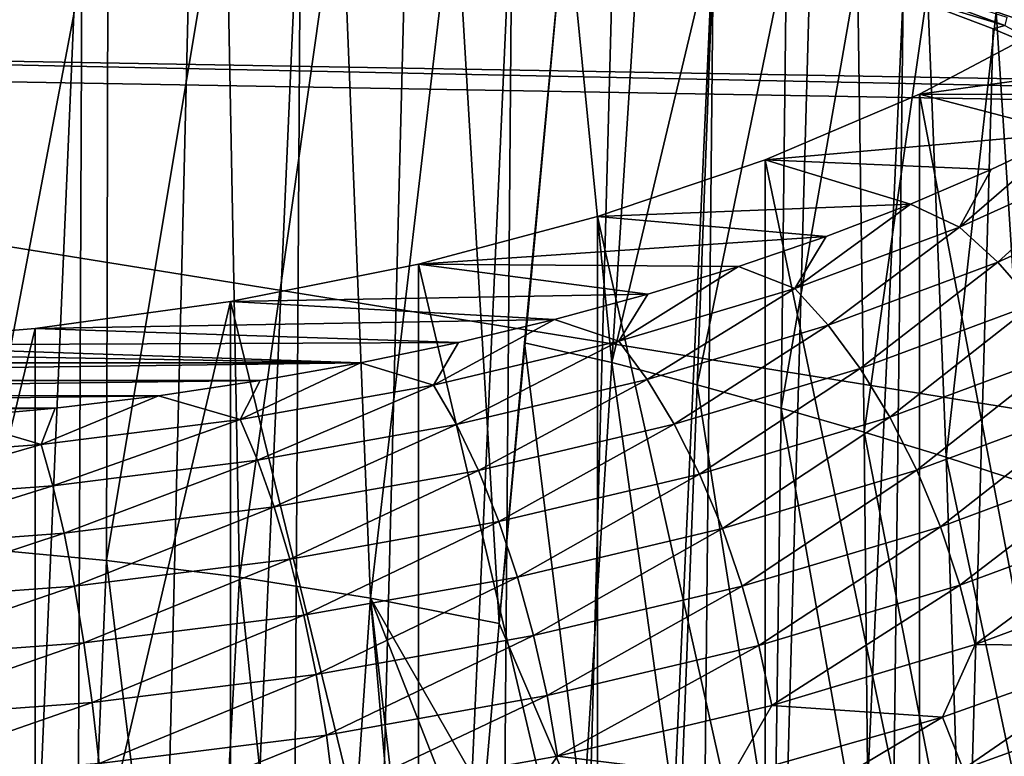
# Model space of a CAD drawing. Header units: metres. Extents: x -109 to 109, y -78 to 121.
# Tile 112 of 256: x -74.18 to -68.25, y -11.53 to -7.1. Entities that reach past the tile are written whole.
import ezdxf

# ---------------------------------------------------------------- set-up
doc = ezdxf.new("R2010")
doc.units = ezdxf.units.M
doc.layers.add('solid_508554_SW0001', color=7, linetype='CONTINUOUS')

msp = doc.modelspace()

# ---------------------------------------------------------------- linework, layer by layer
at = {"layer": 'solid_508554_SW0001'}
for points in [[(-81.14859, -11.530108, -20.201883), (-80.387276, 6.654893, -29.697725), (-43.466999, -12.188044, -21.341459)], [(-80.387276, 6.654893, -29.697725), (-47.181728, -3.838587, -25.541527), (-43.466999, -12.188044, -21.341459)], [(-62.333652, -7.556811, -19.40036), (-80.598335, 0.425171, -22.83688), (-80.758621, -3.403568, -20.837589)], [(-62.333652, -7.556811, -19.40036), (-53.05484, -0.055749, -23.669857), (-80.598335, 0.425171, -22.83688)], [(-62.333652, -7.556811, -19.40036), (-80.758621, -3.403568, -20.837589), (-80.918915, -7.232305, -18.838299)], [(-29.605675, -7.352016, 13.465934), (-75.174637, -4.828542, 17.83672), (-73.862907, -4.929021, 17.662685)], [(-29.605675, -7.352016, 13.465934), (-28.837818, -6.133173, 15.577032), (-75.174637, -4.828542, 17.83672)], [(-30.520504, -9.864369, 9.114411), (-73.862907, -4.929021, 17.662685), (-72.57827, -5.095334, 17.374622)], [(-30.167873, -8.598626, 11.306744), (-29.605675, -7.352016, 13.465934), (-73.862907, -4.929021, 17.662685)], [(-30.520504, -9.864369, 9.114411), (-30.167873, -8.598626, 11.306744), (-73.862907, -4.929021, 17.662685)], [(-30.661083, -11.140358, 6.904335), (-72.57827, -5.095334, 17.374622), (-71.333893, -5.325771, 16.975494)], [(-30.661083, -11.140358, 6.904335), (-30.520504, -9.864369, 9.114411), (-72.57827, -5.095334, 17.374622)], [(-30.661083, -11.140358, 6.904335), (-71.333893, -5.325771, 16.975494), (-70.14254, -5.617967, 16.469397)], [(-30.661083, -11.140358, 6.904335), (-70.14254, -5.617967, 16.469397), (-69.016418, -5.968924, 15.86152)], [(-75.210526, -38.842232, 36.592045), (-74.466881, -5.786892, 18.163504), (-73.797852, -5.848891, 18.056118)], [(-73.935181, -38.94323, 36.41711), (-75.210526, -38.842232, 36.592045), (-73.797852, -5.848891, 18.056118)], [(-73.935181, -38.94323, 36.41711), (-73.797852, -5.848891, 18.056118), (-73.13623, -5.928312, 17.918556)], [(-74.460655, -10.274996, 24.500547), (-73.642944, -5.978683, 20.437716), (-74.353722, -5.91994, 20.539511)], [(-74.460655, -10.274996, 24.500547), (-73.653198, -10.350965, 24.368801), (-73.642944, -5.978683, 20.437716)], [(-73.935181, -38.94323, 36.41711), (-73.13623, -5.928312, 17.918556), (-72.483826, -6.024938, 17.751198)], [(-73.653198, -10.350965, 24.368801), (-72.938469, -6.054163, 20.30694), (-73.642944, -5.978683, 20.437716)], [(-32.013893, -19.892815, -8.255366), (-69.016418, -5.968924, 15.86152), (-67.967072, -6.375046, 15.158096)], [(-30.661083, -11.140358, 6.904335), (-69.016418, -5.968924, 15.86152), (-32.013893, -19.892815, -8.255366)], [(-72.687935, -39.110329, 36.127686), (-73.935181, -38.94323, 36.41711), (-72.483826, -6.024938, 17.751198)], [(-72.687935, -39.110329, 36.127686), (-72.483826, -6.024938, 17.751198), (-71.84243, -6.138503, 17.554497)], [(-73.653198, -10.350965, 24.368801), (-72.85408, -10.452267, 24.193119), (-72.938469, -6.054163, 20.30694)], [(-72.85408, -10.452267, 24.193119), (-72.242859, -6.146253, 20.147406), (-72.938469, -6.054163, 20.30694)], [(-72.85408, -10.452267, 24.193119), (-72.065742, -10.578895, 23.973495), (-72.242859, -6.146253, 20.147406)], [(-72.687935, -39.110329, 36.127686), (-71.84243, -6.138503, 17.554497), (-71.213799, -6.268696, 17.328995)], [(-72.065742, -10.578895, 23.973495), (-71.558624, -6.254703, 19.959547), (-72.242859, -6.146253, 20.147406)], [(-71.482452, -39.341702, 35.72694), (-72.687935, -39.110329, 36.127686), (-71.213799, -6.268696, 17.328995)], [(-72.065742, -10.578895, 23.973495), (-71.290543, -10.730759, 23.709805), (-71.558624, -6.254703, 19.959547)], [(-71.290543, -10.730759, 23.709805), (-70.887619, -6.37885, 19.745268), (-71.558624, -6.254703, 19.959547)], [(-71.482452, -39.341702, 35.72694), (-71.213799, -6.268696, 17.328995), (-70.599655, -6.415161, 17.07531)], [(-71.290543, -10.730759, 23.709805), (-71.138794, -9.042883, 22.187849), (-70.887619, -6.37885, 19.745268)], [(-70.614395, -9.162102, 21.981651), (-70.887619, -6.37885, 19.745268), (-71.138794, -9.042883, 22.187849)], [(-70.440491, -6.473258, 19.581665), (-70.887619, -6.37885, 19.745268), (-70.614395, -9.162102, 21.981651)], [(-71.482452, -39.341702, 35.72694), (-70.599655, -6.415161, 17.07531), (-70.001694, -6.577496, 16.794138)], [(-69.999092, -6.575028, 19.405394), (-70.440491, -6.473258, 19.581665), (-70.614395, -9.162102, 21.981651)], [(-67.167191, -7.127369, 17.486176), (-67.241035, -6.971096, 17.323006), (-68.381523, -6.554181, 18.045088)], [(-68.312187, -6.707791, 18.212856), (-67.167191, -7.127369, 17.486176), (-68.381523, -6.554181, 18.045088)], [(-70.331947, -39.634808, 35.219269), (-71.482452, -39.341702, 35.72694), (-70.001694, -6.577496, 16.794138)], [(-69.999092, -6.575028, 19.405394), (-70.614395, -9.162102, 21.981651), (-70.10125, -9.29506, 21.754181)], [(-70.331947, -39.634808, 35.219269), (-70.001694, -6.577496, 16.794138), (-69.421532, -6.755256, 16.486248)], [(-69.564034, -6.684016, 19.216621), (-69.999092, -6.575028, 19.405394), (-70.10125, -9.29506, 21.754181)], [(-69.564034, -6.684016, 19.216621), (-70.10125, -9.29506, 21.754181), (-69.595207, -9.434992, 21.514051)], [(-69.135773, -6.80014, 19.015488), (-69.564034, -6.684016, 19.216621), (-69.595207, -9.434992, 21.514051)], [(-68.312187, -6.707791, 18.212856), (-68.24691, -6.887699, 18.370062), (-67.099113, -7.309634, 17.639332)], [(-68.312187, -6.707791, 18.212856), (-67.099113, -7.309634, 17.639332), (-67.167191, -7.127369, 17.486176)], [(-70.331947, -39.634808, 35.219269), (-69.421532, -6.755256, 16.486248), (-68.860779, -6.947954, 16.152485)], [(-69.135773, -6.80014, 19.015488), (-69.595207, -9.434992, 21.514051), (-69.095695, -9.580216, 21.263462)], [(-68.250237, -7.13478, 15.726738), (-68.860779, -6.947954, 16.152485), (-69.275269, -6.754673, 16.385101)], [(-68.250237, -7.13478, 15.726738), (-69.275269, -6.754673, 16.385101), (-68.237289, -7.085769, 15.716658)], [(-68.71476, -6.923317, 18.802139), (-69.135773, -6.80014, 19.015488), (-69.095695, -9.580216, 21.263462)], [(-67.405037, -7.254023, 15.22934), (-68.419525, -6.818316, 15.984007), (-67.575447, -6.974273, 15.713881)], [(-68.16053, -6.959903, 15.751994), (-68.419525, -6.818316, 15.984007), (-67.405037, -7.254023, 15.22934)], [(-68.71476, -6.923317, 18.802139), (-69.095695, -9.580216, 21.263462), (-68.603409, -9.731139, 21.002338)], [(-68.301476, -7.053444, 18.576754), (-68.71476, -6.923317, 18.802139), (-68.603409, -9.731139, 21.002338)], [(-68.24691, -6.887699, 18.370062), (-68.301476, -7.053444, 18.576754), (-67.896378, -7.190407, 18.339525)], [(-69.249023, -39.986439, 34.610226), (-70.331947, -39.634808, 35.219269), (-68.860779, -6.947954, 16.152485)], [(-69.249023, -39.986439, 34.610226), (-68.860779, -6.947954, 16.152485), (-68.320961, -7.155062, 15.793764)], [(-68.250237, -7.13478, 15.726738), (-68.320961, -7.155062, 15.793764), (-68.860779, -6.947954, 16.152485)], [(-68.763329, -7.547801, -5.073175), (-67.925636, -7.105623, -4.3073), (-67.013138, -7.306735, -4.655636)], [(-67.92569, -11.955398, -1.507357), (-67.925636, -7.105623, -4.3073), (-68.763329, -7.547801, -5.073175)], [(-68.301476, -7.053444, 18.576754), (-68.603409, -9.731139, 21.002338), (-68.118935, -9.888113, 20.730446)], [(-67.896378, -7.190407, 18.339525), (-68.301476, -7.053444, 18.576754), (-68.118935, -9.888113, 20.730446)], [(-69.249023, -39.986439, 34.610226), (-68.320961, -7.155062, 15.793764), (-67.803566, -7.376012, 15.411067)], [(-68.250237, -7.13478, 15.726738), (-67.803566, -7.376012, 15.411067), (-68.320961, -7.155062, 15.793764)], [(-80.918915, -7.232305, -18.838299), (-81.136711, -7.353207, -19.047707), (-43.359283, -8.012815, -20.190182)], [(-62.333652, -7.556811, -19.40036), (-80.918915, -7.232305, -18.838299), (-43.359283, -8.012815, -20.190182)], [(-68.763329, -7.547801, -5.073175), (-67.013138, -7.306735, -4.655636), (-67.428406, -7.549748, -5.076547)], [(-81.136711, -7.353207, -19.047707), (-43.351486, -13.440811, -16.798553), (-43.359283, -8.012815, -20.190182)], [(-81.136711, -7.353207, -19.047707), (-80.913338, -12.784966, -15.662599), (-43.351486, -13.440811, -16.798553)], [(-68.245537, -40.392738, 33.906487), (-69.249023, -39.986439, 34.610226), (-67.803566, -7.376012, 15.411067)], [(-69.691734, -7.942103, -5.756125), (-68.763329, -7.547801, -5.073175), (-67.868484, -7.781531, -5.478008)], [(-68.763382, -12.39757, -2.273221), (-68.763329, -7.547801, -5.073175), (-69.691734, -7.942103, -5.756125)], [(-68.763382, -12.39757, -2.273221), (-67.92569, -11.955398, -1.507357), (-68.763329, -7.547801, -5.073175)], [(-68.763329, -7.547801, -5.073175), (-67.428406, -7.549748, -5.076547), (-67.868484, -7.781531, -5.478008)], [(-69.691734, -7.942103, -5.756125), (-67.868484, -7.781531, -5.478008), (-68.332184, -8.001463, -5.85894)], [(-68.522018, -8.348102, -6.40529), (-68.332184, -8.001463, -5.85894), (-67.868484, -7.781531, -5.478008)], [(-67.607597, -7.933708, -5.687538), (-68.522018, -8.348102, -6.40529), (-67.868484, -7.781531, -5.478008)], [(-68.292465, -8.558505, -6.606805), (-68.522018, -8.348102, -6.40529), (-67.607597, -7.933708, -5.687538)], [(-67.351723, -8.132187, -5.868401), (-68.292465, -8.558505, -6.606805), (-67.607597, -7.933708, -5.687538)], [(-70.699959, -8.283905, -6.348145), (-69.691734, -7.942103, -5.756125), (-68.818237, -8.208949, -6.218317)], [(-69.69178, -12.791862, -2.956156), (-69.691734, -7.942103, -5.756125), (-70.699959, -8.283905, -6.348145)], [(-69.69178, -12.791862, -2.956156), (-68.763382, -12.39757, -2.273221), (-69.691734, -7.942103, -5.756125)], [(-69.691734, -7.942103, -5.756125), (-68.332184, -8.001463, -5.85894), (-68.818237, -8.208949, -6.218317)], [(-68.522018, -8.348102, -6.40529), (-68.818237, -8.208949, -6.218317), (-68.332184, -8.001463, -5.85894)], [(-68.073074, -8.808301, -6.771266), (-68.292465, -8.558505, -6.606805), (-67.351723, -8.132187, -5.868401)], [(-70.699959, -8.283905, -6.348145), (-68.818237, -8.208949, -6.218317), (-69.325317, -8.403427, -6.555163)], [(-69.513283, -8.715686, -7.041964), (-69.325317, -8.403427, -6.555163), (-68.818237, -8.208949, -6.218317)], [(-68.522018, -8.348102, -6.40529), (-69.513283, -8.715686, -7.041964), (-68.818237, -8.208949, -6.218317)], [(-71.776192, -8.5692, -6.84229), (-70.699959, -8.283905, -6.348145), (-69.325317, -8.403427, -6.555163)], [(-70.699982, -13.133654, -3.548155), (-70.699959, -8.283905, -6.348145), (-71.776192, -8.5692, -6.84229)], [(-70.699982, -13.133654, -3.548155), (-69.69178, -12.791862, -2.956156), (-70.699959, -8.283905, -6.348145)], [(-69.312248, -8.936666, -7.2618), (-69.513283, -8.715686, -7.041964), (-68.522018, -8.348102, -6.40529)], [(-68.292465, -8.558505, -6.606805), (-69.312248, -8.936666, -7.2618), (-68.522018, -8.348102, -6.40529)], [(-71.776192, -8.5692, -6.84229), (-69.325317, -8.403427, -6.555163), (-69.852036, -8.584365, -6.868556)], [(-69.513283, -8.715686, -7.041964), (-69.852036, -8.584365, -6.868556), (-69.325317, -8.403427, -6.555163)], [(-72.907806, -8.794642, -7.232767), (-71.776192, -8.5692, -6.84229), (-70.396942, -8.751269, -7.157642)], [(-71.776176, -13.418939, -4.042284), (-71.776192, -8.5692, -6.84229), (-72.907806, -8.794642, -7.232767)], [(-71.776192, -8.5692, -6.84229), (-69.852036, -8.584365, -6.868556), (-70.396942, -8.751269, -7.157642)], [(-71.776176, -13.418939, -4.042284), (-70.699982, -13.133654, -3.548155), (-71.776192, -8.5692, -6.84229)], [(-70.571831, -9.03292, -7.59143), (-70.396942, -8.751269, -7.157642), (-69.852036, -8.584365, -6.868556)], [(-69.513283, -8.715686, -7.041964), (-70.571831, -9.03292, -7.59143), (-69.852036, -8.584365, -6.868556)], [(-69.120117, -9.19657, -7.443768), (-69.312248, -8.936666, -7.2618), (-68.292465, -8.558505, -6.606805)], [(-68.073074, -8.808301, -6.771266), (-69.120117, -9.19657, -7.443768), (-68.292465, -8.558505, -6.606805)], [(-72.907806, -8.794642, -7.232767), (-70.396942, -8.751269, -7.157642), (-70.958565, -8.903687, -7.421637)], [(-70.571831, -9.03292, -7.59143), (-70.958565, -8.903687, -7.421637), (-70.396942, -8.751269, -7.157642)], [(-70.401253, -9.263029, -7.827075), (-70.571831, -9.03292, -7.59143), (-69.513283, -8.715686, -7.041964)], [(-69.312248, -8.936666, -7.2618), (-70.401253, -9.263029, -7.827075), (-69.513283, -8.715686, -7.041964)], [(-74.081543, -8.957588, -7.514997), (-72.907806, -8.794642, -7.232767), (-70.958565, -8.903687, -7.421637)], [(-74.08149, -13.807324, -4.714987), (-72.907806, -8.794642, -7.232767), (-74.081543, -8.957588, -7.514997)], [(-74.08149, -13.807324, -4.714987), (-72.907768, -13.644377, -4.432755), (-72.907806, -8.794642, -7.232767)], [(-72.907768, -13.644377, -4.432755), (-71.776176, -13.418939, -4.042284), (-72.907806, -8.794642, -7.232767)], [(-68.941124, -9.489676, -7.583863), (-69.120117, -9.19657, -7.443768), (-68.073074, -8.808301, -6.771266)], [(-67.86869, -9.09199, -6.89505), (-68.941124, -9.489676, -7.583863), (-68.073074, -8.808301, -6.771266)], [(-74.081543, -8.957588, -7.514997), (-70.958565, -8.903687, -7.421637), (-71.535362, -9.041202, -7.659821)], [(-71.687462, -9.296749, -8.048394), (-71.535362, -9.041202, -7.659821), (-70.958565, -8.903687, -7.421637)], [(-70.571831, -9.03292, -7.59143), (-71.687462, -9.296749, -8.048394), (-70.958565, -8.903687, -7.421637)], [(-70.238228, -9.531656, -8.024154), (-70.401253, -9.263029, -7.827075), (-69.312248, -8.936666, -7.2618)], [(-69.120117, -9.19657, -7.443768), (-70.238228, -9.531656, -8.024154), (-69.312248, -8.936666, -7.2618)], [(-75.283638, -9.056127, -7.685671), (-74.081543, -8.957588, -7.514997), (-71.535362, -9.041202, -7.659821)], [(-75.2836, -13.905867, -4.885667), (-74.081543, -8.957588, -7.514997), (-75.283638, -9.056127, -7.685671)], [(-75.2836, -13.905867, -4.885667), (-74.08149, -13.807324, -4.714987), (-74.081543, -8.957588, -7.514997)], [(-76.5, -9.089102, -7.742786), (-75.283638, -9.056127, -7.685671), (-72.125755, -9.163441, -7.871544)], [(-75.283638, -9.056127, -7.685671), (-71.535362, -9.041202, -7.659821), (-72.125755, -9.163441, -7.871544)], [(-71.687462, -9.296749, -8.048394), (-72.125755, -9.163441, -7.871544), (-71.535362, -9.041202, -7.659821)], [(-71.548988, -9.534449, -8.297189), (-71.687462, -9.296749, -8.048394), (-70.571831, -9.03292, -7.59143)], [(-70.401253, -9.263029, -7.827075), (-71.548988, -9.534449, -8.297189), (-70.571831, -9.03292, -7.59143)], [(-70.786758, -11.911576, 24.386065), (-71.138794, -9.042883, 22.187849), (-71.290543, -10.730759, 23.709805)], [(-70.614395, -9.162102, 21.981651), (-71.138794, -9.042883, 22.187849), (-70.786758, -11.911576, 24.386065)], [(-76.5, -9.089102, -7.742786), (-72.125755, -9.163441, -7.871544), (-80.874733, -9.163346, -7.871381)], [(-68.779213, -9.809534, -7.679002), (-68.941124, -9.489676, -7.583863), (-67.86869, -9.09199, -6.89505)], [(-67.6838, -9.403329, -6.975434), (-68.779213, -9.809534, -7.679002), (-67.86869, -9.09199, -6.89505)], [(-72.125755, -9.163441, -7.871544), (-80.272354, -9.269986, -8.056087), (-80.874733, -9.163346, -7.871381)], [(-72.125755, -9.163441, -7.871544), (-72.728149, -9.270067, -8.056228), (-80.272354, -9.269986, -8.056087)], [(-72.849449, -9.504631, -8.408457), (-72.728149, -9.270067, -8.056228), (-72.125755, -9.163441, -7.871544)], [(-71.687462, -9.296749, -8.048394), (-72.849449, -9.504631, -8.408457), (-72.125755, -9.163441, -7.871544)], [(-70.614395, -9.162102, 21.981651), (-70.786758, -11.911576, 24.386065), (-70.207443, -12.074657, 24.111616)], [(-70.10125, -9.29506, 21.754181), (-70.614395, -9.162102, 21.981651), (-70.207443, -12.074657, 24.111616)], [(-70.086357, -9.83289, -8.178326), (-70.238228, -9.531656, -8.024154), (-69.120117, -9.19657, -7.443768)], [(-68.941124, -9.489676, -7.583863), (-70.086357, -9.83289, -8.178326), (-69.120117, -9.19657, -7.443768)], [(-72.728149, -9.270067, -8.056228), (-79.65963, -9.360723, -8.213248), (-80.272354, -9.269986, -8.056087)], [(-72.728149, -9.270067, -8.056228), (-73.340881, -9.360791, -8.213367), (-79.65963, -9.360723, -8.213248)], [(-72.849449, -9.504631, -8.408457), (-73.340881, -9.360791, -8.213367), (-72.728149, -9.270067, -8.056228)], [(-72.744408, -9.748313, -8.667612), (-72.849449, -9.504631, -8.408457), (-71.687462, -9.296749, -8.048394)], [(-71.548988, -9.534449, -8.297189), (-72.744408, -9.748313, -8.667612), (-71.687462, -9.296749, -8.048394)], [(-71.416649, -9.810331, -8.506833), (-71.548988, -9.534449, -8.297189), (-70.401253, -9.263029, -7.827075)], [(-70.238228, -9.531656, -8.024154), (-71.416649, -9.810331, -8.506833), (-70.401253, -9.263029, -7.827075)], [(-70.10125, -9.29506, 21.754181), (-70.207443, -12.074657, 24.111616), (-69.635262, -12.243515, 23.824181)], [(-69.595207, -9.434992, 21.514051), (-70.10125, -9.29506, 21.754181), (-69.635262, -12.243515, 23.824181)], [(-73.340881, -9.360791, -8.213367), (-79.038223, -9.435308, -8.342434), (-79.65963, -9.360723, -8.213248)], [(-73.340881, -9.360791, -8.213367), (-73.962288, -9.435363, -8.342528), (-79.038223, -9.435308, -8.342434)], [(-74.046593, -9.654565, -8.668151), (-73.962288, -9.435363, -8.342528), (-73.340881, -9.360791, -8.213367)], [(-72.849449, -9.504631, -8.408457), (-74.046593, -9.654565, -8.668151), (-73.340881, -9.360791, -8.213367)], [(-68.637939, -10.149101, -7.727089), (-68.779213, -9.809534, -7.679002), (-67.6838, -9.403329, -6.975434)], [(-67.522484, -9.735463, -7.010648), (-68.637939, -10.149101, -7.727089), (-67.6838, -9.403329, -6.975434)], [(-73.962288, -9.435363, -8.342528), (-78.409851, -9.493535, -8.443286), (-79.038223, -9.435308, -8.342434)], [(-73.962288, -9.435363, -8.342528), (-74.59066, -9.493576, -8.443357), (-78.409851, -9.493535, -8.443286)], [(-74.046593, -9.654565, -8.668151), (-74.59066, -9.493576, -8.443357), (-73.962288, -9.435363, -8.342528)], [(-69.595207, -9.434992, 21.514051), (-69.635262, -12.243515, 23.824181), (-69.068802, -12.415777, 23.527479)], [(-69.095695, -9.580216, 21.263462), (-69.595207, -9.434992, 21.514051), (-69.068802, -12.415777, 23.527479)], [(-74.046593, -9.654565, -8.668151), (-75.267357, -9.745108, -8.824974), (-74.59066, -9.493576, -8.443357)], [(-73.975998, -9.902561, -8.934778), (-74.046593, -9.654565, -8.668151), (-72.849449, -9.504631, -8.408457)], [(-72.744408, -9.748313, -8.667612), (-73.975998, -9.902561, -8.934778), (-72.849449, -9.504631, -8.408457)], [(-72.64402, -10.029912, -8.887157), (-72.744408, -9.748313, -8.667612), (-71.548988, -9.534449, -8.297189)], [(-71.416649, -9.810331, -8.506833), (-72.64402, -10.029912, -8.887157), (-71.548988, -9.534449, -8.297189)], [(-71.293358, -10.118324, -8.672711), (-71.416649, -9.810331, -8.506833), (-70.238228, -9.531656, -8.024154)], [(-70.086357, -9.83289, -8.178326), (-71.293358, -10.118324, -8.672711), (-70.238228, -9.531656, -8.024154)], [(-69.948975, -10.160099, -8.286198), (-70.086357, -9.83289, -8.178326), (-68.941124, -9.489676, -7.583863)], [(-68.779213, -9.809534, -7.679002), (-69.948975, -10.160099, -8.286198), (-68.941124, -9.489676, -7.583863)], [(-69.095695, -9.580216, 21.263462), (-69.068802, -12.415777, 23.527479), (-68.50901, -12.592632, 23.221386)], [(-68.603409, -9.731139, 21.002338), (-69.095695, -9.580216, 21.263462), (-68.50901, -12.592632, 23.221386)], [(-75.231895, -9.995708, -9.096114), (-75.267357, -9.745108, -8.824974), (-74.046593, -9.654565, -8.668151)], [(-73.975998, -9.902561, -8.934778), (-75.231895, -9.995708, -9.096114), (-74.046593, -9.654565, -8.668151)], [(-73.908531, -10.188283, -9.161465), (-73.975998, -9.902561, -8.934778), (-72.744408, -9.748313, -8.667612)], [(-72.64402, -10.029912, -8.887157), (-73.908531, -10.188283, -9.161465), (-72.744408, -9.748313, -8.667612)], [(-68.520416, -10.500903, -7.727068), (-68.637939, -10.149101, -7.727089), (-67.522484, -9.735463, -7.010648)], [(-68.603409, -9.731139, 21.002338), (-68.50901, -12.592632, 23.221386), (-67.956581, -12.774942, 22.905403)], [(-68.118935, -9.888113, 20.730446), (-68.603409, -9.731139, 21.002338), (-67.956581, -12.774942, 22.905403)], [(-67.38829, -10.081082, -6.999917), (-68.520416, -10.500903, -7.727068), (-67.522484, -9.735463, -7.010648)], [(-72.550499, -10.34323, -9.062261), (-72.64402, -10.029912, -8.887157), (-71.416649, -9.810331, -8.506833)], [(-71.293358, -10.118324, -8.672711), (-72.550499, -10.34323, -9.062261), (-71.416649, -9.810331, -8.506833)], [(-69.829109, -10.50608, -8.345396), (-69.948975, -10.160099, -8.286198), (-68.779213, -9.809534, -7.679002)], [(-68.637939, -10.149101, -7.727089), (-69.829109, -10.50608, -8.345396), (-68.779213, -9.809534, -7.679002)], [(-71.181831, -10.451647, -8.791174), (-71.293358, -10.118324, -8.672711), (-70.086357, -9.83289, -8.178326)], [(-69.948975, -10.160099, -8.286198), (-71.181831, -10.451647, -8.791174), (-70.086357, -9.83289, -8.178326)], [(-75.197998, -10.28392, -9.327113), (-75.231895, -9.995708, -9.096114), (-73.975998, -9.902561, -8.934778)], [(-73.908531, -10.188283, -9.161465), (-75.197998, -10.28392, -9.327113), (-73.975998, -9.902561, -8.934778)], [(-73.845673, -10.505443, -9.343222), (-73.908531, -10.188283, -9.161465), (-72.64402, -10.029912, -8.887157)], [(-72.550499, -10.34323, -9.062261), (-73.845673, -10.505443, -9.343222), (-72.64402, -10.029912, -8.887157)], [(-72.465897, -10.681371, -9.189067), (-72.550499, -10.34323, -9.062261), (-71.293358, -10.118324, -8.672711)], [(-71.181831, -10.451647, -8.791174), (-72.465897, -10.681371, -9.189067), (-71.293358, -10.118324, -8.672711)], [(-67.38829, -10.081082, -6.999917), (-68.429237, -10.857197, -7.678937), (-68.520416, -10.500903, -7.727068)], [(-67.38829, -10.081082, -6.999917), (-67.284172, -10.432579, -6.943477), (-68.429237, -10.857197, -7.678937)], [(-71.084518, -10.802963, -8.859612), (-71.181831, -10.451647, -8.791174), (-69.948975, -10.160099, -8.286198)], [(-69.829109, -10.50608, -8.345396), (-71.084518, -10.802963, -8.859612), (-69.948975, -10.160099, -8.286198)], [(-69.729393, -10.863218, -8.354616), (-69.829109, -10.50608, -8.345396), (-68.637939, -10.149101, -7.727089)], [(-68.520416, -10.500903, -7.727068), (-69.729393, -10.863218, -8.354616), (-68.637939, -10.149101, -7.727089)], [(-75.16642, -10.603399, -9.512887), (-75.197998, -10.28392, -9.327113), (-73.908531, -10.188283, -9.161465)], [(-73.845673, -10.505443, -9.343222), (-75.16642, -10.603399, -9.512887), (-73.908531, -10.188283, -9.161465)], [(-74.591515, -14.733409, 28.411951), (-73.838478, -14.808305, 28.281952), (-74.460655, -10.274996, 24.500547)], [(-73.838478, -14.808305, 28.281952), (-73.653198, -10.350965, 24.368801), (-74.460655, -10.274996, 24.500547)], [(-73.788818, -10.847058, -9.476046), (-73.845673, -10.505443, -9.343222), (-72.550499, -10.34323, -9.062261)], [(-73.838478, -14.808305, 28.281952), (-73.096458, -14.908181, 28.108587), (-73.653198, -10.350965, 24.368801)], [(-72.465897, -10.681371, -9.189067), (-73.788818, -10.847058, -9.476046), (-72.550499, -10.34323, -9.062261)], [(-73.096458, -14.908181, 28.108587), (-72.85408, -10.452267, 24.193119), (-73.653198, -10.350965, 24.368801)], [(-73.096458, -14.908181, 28.108587), (-72.37027, -15.033027, 27.891844), (-72.85408, -10.452267, 24.193119)], [(-72.37027, -15.033027, 27.891844), (-72.065742, -10.578895, 23.973495), (-72.85408, -10.452267, 24.193119)], [(-72.392082, -11.03689, -9.264786), (-72.465897, -10.681371, -9.189067), (-71.181831, -10.451647, -8.791174)], [(-71.084518, -10.802963, -8.859612), (-72.392082, -11.03689, -9.264786), (-71.181831, -10.451647, -8.791174)], [(-68.429237, -10.857197, -7.678937), (-67.284172, -10.432579, -6.943477), (-67.428238, -10.869079, -6.993023)], [(-75.137848, -10.947113, -9.649346), (-75.16642, -10.603399, -9.512887), (-73.845673, -10.505443, -9.343222)], [(-73.788818, -10.847058, -9.476046), (-75.137848, -10.947113, -9.649346), (-73.845673, -10.505443, -9.343222)], [(-71.003571, -11.164539, -8.876518), (-71.084518, -10.802963, -8.859612), (-69.829109, -10.50608, -8.345396)], [(-69.729393, -10.863218, -8.354616), (-71.003571, -11.164539, -8.876518), (-69.829109, -10.50608, -8.345396)], [(-68.520416, -10.500903, -7.727068), (-69.652023, -11.223652, -8.313657), (-69.729393, -10.863218, -8.354616)], [(-68.520416, -10.500903, -7.727068), (-68.429237, -10.857197, -7.678937), (-69.652023, -11.223652, -8.313657)], [(-72.37027, -15.033027, 27.891844), (-71.66494, -15.182568, 27.631533), (-72.065742, -10.578895, 23.973495)], [(-71.380898, -11.766003, 24.633644), (-71.290543, -10.730759, 23.709805), (-72.065742, -10.578895, 23.973495)], [(-71.42038, -12.225688, 25.041538), (-71.380898, -11.766003, 24.633644), (-72.065742, -10.578895, 23.973495)], [(-71.611061, -14.514178, 27.051147), (-71.42038, -12.225688, 25.041538), (-72.065742, -10.578895, 23.973495)], [(-71.66494, -15.182568, 27.631533), (-71.611061, -14.514178, 27.051147), (-72.065742, -10.578895, 23.973495)], [(-73.739212, -11.205609, -9.557015), (-73.788818, -10.847058, -9.476046), (-72.465897, -10.681371, -9.189067)], [(-72.392082, -11.03689, -9.264786), (-73.739212, -11.205609, -9.557015), (-72.465897, -10.681371, -9.189067)], [(-70.786758, -11.911576, 24.386065), (-71.290543, -10.730759, 23.709805), (-71.380898, -11.766003, 24.633644)], [(-72.330681, -11.401963, -9.287749), (-72.392082, -11.03689, -9.264786), (-71.084518, -10.802963, -8.859612)], [(-71.003571, -11.164539, -8.876518), (-72.330681, -11.401963, -9.287749), (-71.084518, -10.802963, -8.859612)], [(-75.112923, -11.307495, -9.733486), (-75.137848, -10.947113, -9.649346), (-73.788818, -10.847058, -9.476046)], [(-73.739212, -11.205609, -9.557015), (-75.112923, -11.307495, -9.733486), (-73.788818, -10.847058, -9.476046)], [(-69.729393, -10.863218, -8.354616), (-70.940758, -11.528416, -8.841523), (-71.003571, -11.164539, -8.876518)], [(-69.729393, -10.863218, -8.354616), (-69.652023, -11.223652, -8.313657), (-70.940758, -11.528416, -8.841523)], [(-69.652023, -11.223652, -8.313657), (-68.429237, -10.857197, -7.678937), (-68.624138, -11.294301, -7.72953)], [(-68.429237, -10.857197, -7.678937), (-67.428238, -10.869079, -6.993023), (-68.624138, -11.294301, -7.72953)], [(-67.428238, -10.869079, -6.993023), (-68.501228, -11.6069, -7.53952), (-68.624138, -11.294301, -7.72953)], [(-67.428238, -10.869079, -6.993023), (-67.314926, -11.178812, -6.798048), (-68.501228, -11.6069, -7.53952)], [(-73.697945, -11.573204, -9.584347), (-73.739212, -11.205609, -9.557015), (-72.392082, -11.03689, -9.264786)], [(-72.330681, -11.401963, -9.287749), (-73.697945, -11.573204, -9.584347), (-72.392082, -11.03689, -9.264786)], [(-71.003571, -11.164539, -8.876518), (-72.283035, -11.768553, -9.257452), (-72.330681, -11.401963, -9.287749)], [(-71.003571, -11.164539, -8.876518), (-70.940758, -11.528416, -8.841523), (-72.283035, -11.768553, -9.257452)], [(-68.340782, -13.17251, -6.727233), (-68.501228, -11.6069, -7.53952), (-67.314926, -11.178812, -6.798048)], [(-67.682106, -12.970833, -6.317518), (-68.340782, -13.17251, -6.727233), (-67.314926, -11.178812, -6.798048)], [(-75.092194, -11.676613, -9.763456), (-75.112923, -11.307495, -9.733486), (-73.739212, -11.205609, -9.557015)], [(-73.697945, -11.573204, -9.584347), (-75.092194, -11.676613, -9.763456), (-73.739212, -11.205609, -9.557015)], [(-70.940758, -11.528416, -8.841523), (-69.652023, -11.223652, -8.313657), (-69.89917, -11.657527, -8.358656)], [(-69.652023, -11.223652, -8.313657), (-68.624138, -11.294301, -7.72953), (-69.89917, -11.657527, -8.358656)], [(-68.624138, -11.294301, -7.72953), (-69.766212, -11.973769, -8.174955), (-69.89917, -11.657527, -8.358656)], [(-68.624138, -11.294301, -7.72953), (-68.501228, -11.6069, -7.53952), (-69.766212, -11.973769, -8.174955)], [(-72.330681, -11.401963, -9.287749), (-73.665924, -11.941751, -9.55744), (-73.697945, -11.573204, -9.584347)], [(-72.330681, -11.401963, -9.287749), (-72.283035, -11.768553, -9.257452), (-73.665924, -11.941751, -9.55744)], [(-72.283035, -11.768553, -9.257452), (-70.940758, -11.528416, -8.841523), (-71.240517, -11.955108, -8.87408)], [(-70.940758, -11.528416, -8.841523), (-69.89917, -11.657527, -8.358656), (-71.240517, -11.955108, -8.87408)]]:
    msp.add_3dface(points, dxfattribs=at)

doc.saveas('drawing.dxf')
